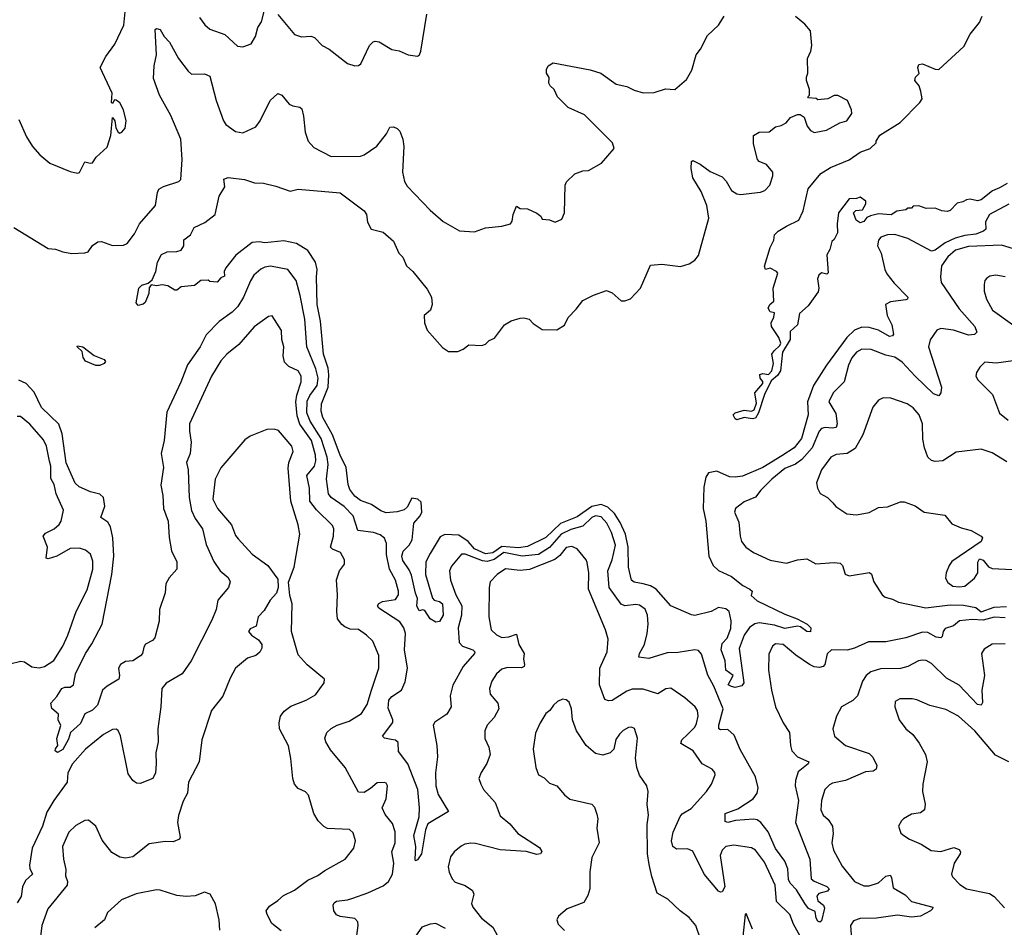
# Model space of a CAD drawing. Extents: x 2220520 to 2384350, y 721165 to 893491.
# Tile 253 of 256: x 2292619 to 2297981, y 878375 to 883316. Entities that reach past the tile are written whole.
import ezdxf

# ---------------------------------------------------------------- set-up
doc = ezdxf.new("R2010")
doc.units = 0

msp = doc.modelspace()

# ---------------------------------------------------------------- linework, layer by layer
at = {"layer": '0CON20XD'}
for points in [[(2292615, 882772.5), (2292657.3, 882677.3), (2292688.8, 882625), (2292729.2, 882579.2), (2292784.1, 882534.1), (2292895, 882488.8), (2292935, 882480), (2292945.8, 882484.2), (2292975, 882542.5), (2293003.9, 882533.9), (2293015, 882536.7), (2293035, 882567.5), (2293095, 882622.5), (2293115.6, 882685), (2293125, 882782.5), (2293138, 882765), (2293143.6, 882726.4), (2293155, 882703.3), (2293165, 882697.5), (2293175, 882702.5), (2293193.3, 882725), (2293200, 882765), (2293184, 882825), (2293165, 882863.3), (2293145, 882876.7), (2293135, 882880), (2293125, 882860), (2293120, 882865), (2293123.8, 882915), (2293058, 883055), (2293088, 883115), (2293138.3, 883181.7), (2293187.1, 883285), (2293196.7, 883395)], [(2293598, 883328), (2293626.8, 883286.8), (2293655, 883264.2), (2293735.7, 883235.7), (2293805, 883171.2), (2293835, 883168.8), (2293880, 883185), (2293904, 883225), (2293916.6, 883273.4), (2293936.6, 883303.4), (2293952.1, 883367.9)], [(2294025, 883344.2), (2294115, 883234.3), (2294153, 883223), (2294205, 883225.7), (2294225, 883218.8), (2294266.7, 883175), (2294304.3, 883154.3), (2294405, 883077.5), (2294443.6, 883063.6), (2294465, 883066.7), (2294476.7, 883075), (2294524.3, 883175.7), (2294544.2, 883195.8), (2294555, 883198.8), (2294577.5, 883195), (2294645, 883154), (2294685.7, 883145.7), (2294735, 883123.8), (2294785, 883116.7), (2294796.1, 883123.9), (2294803.8, 883145), (2294836, 883345)], [(2294689.5, 882709.5), (2294705.5, 882665.5), (2294710.6, 882625), (2294704.4, 882485), (2294714.3, 882435), (2294729.7, 882409.7), (2294855, 882279.2), (2294925, 882216.2), (2295015, 882166), (2295095, 882160), (2295155, 882182.5), (2295245, 882191.9), (2295292.5, 882205), (2295301.7, 882218.3), (2295306.7, 882255), (2295325, 882300), (2295345, 882287.5), (2295385, 882286.2), (2295435, 882263.3), (2295456.4, 882246.4), (2295465, 882230), (2295505, 882226.7), (2295535, 882213.8), (2295570.7, 882229.3), (2295586.7, 882265), (2295590, 882415), (2295597.7, 882432.3), (2295643, 882477), (2295685, 882492), (2295715.9, 882494.1), (2295787.5, 882535), (2295856, 882614), (2295846.7, 882645), (2295805, 882687.5), (2295695, 882796.9), (2295605, 882838), (2295548, 882895), (2295530, 882935), (2295507.5, 882955), (2295500.7, 882970.7), (2295501.7, 883001.7), (2295487.5, 883025), (2295487.5, 883045), (2295496.7, 883065), (2295525, 883080), (2295725, 883042.9), (2295784.2, 883024.2), (2295867.5, 882965), (2295925, 882952.5), (2295965, 882931.4), (2296015, 882917.5), (2296075, 882920), (2296135, 882939.2), (2296187.5, 882935), (2296250.7, 882989.3), (2296279.5, 883040.5), (2296302, 883125), (2296326.2, 883155), (2296365, 883230), (2296425, 883286.7), (2296456, 883335)], [(2295155, 881550), (2295175, 881570), (2295205, 881582.5), (2295260, 881655), (2295295, 881675.8), (2295345, 881690.8), (2295365, 881692.9), (2295393.3, 881685), (2295415, 881661.2), (2295465, 881630), (2295545, 881627.5), (2295585, 881653.3), (2295606, 881695), (2295650.3, 881739.7), (2295685, 881786.7), (2295744.1, 881815.9), (2295815, 881840.8), (2295845, 881828.6), (2295895, 881785.7), (2295915, 881784.4), (2295945, 881795.6), (2295999.4, 881855), (2296055, 881980), (2296115, 881984.2), (2296217.3, 881972.7), (2296263.9, 881986.1), (2296295, 882006.2), (2296315, 882032.5), (2296371.5, 882235), (2296361.8, 882305), (2296329.8, 882379.8), (2296284.2, 882455), (2296275.8, 882505), (2296277, 882543), (2296285, 882548.8), (2296325, 882529.4), (2296378.8, 882488.8), (2296445, 882461.1), (2296466.9, 882436.9), (2296495.8, 882385), (2296525, 882366.9), (2296545, 882363.3), (2296653.9, 882376.1), (2296676.7, 882385), (2296703.8, 882415), (2296720, 882465), (2296720, 882485), (2296685, 882526.7), (2296645, 882543.8), (2296636.2, 882555), (2296615, 882640), (2296614.3, 882685.7), (2296645, 882704), (2296700, 882705), (2296735, 882733.3), (2296765, 882740), (2296792.5, 882755), (2296816.4, 882783.6), (2296855, 882800), (2296868.8, 882798.8), (2296890, 882785), (2296906.4, 882736.4), (2296925, 882713.3), (2296945, 882701.2), (2297012.5, 882715), (2297085, 882754), (2297122.5, 882765), (2297151.2, 882805), (2297148.8, 882825), (2297127.5, 882875), (2297075, 882903.3), (2297055, 882902.5), (2297020, 882885), (2296965, 882880), (2296957, 882887), (2296915, 882890), (2296910, 882895), (2296920, 882905), (2296920, 882935), (2296903.9, 882983.9), (2296903.6, 883003.6), (2296910, 883025), (2296909.2, 883105), (2296926.9, 883145), (2296931.9, 883175), (2296925.5, 883255), (2296895, 883290.8), (2296843.7, 883333.7)], [(2297995.9, 882424.1), (2297955, 882399.5), (2297915.5, 882384.5), (2297855, 882334.3), (2297835, 882330), (2297795, 882338.8), (2297774.2, 882335.8), (2297755, 882323.8), (2297724, 882316), (2297685, 882277.5), (2297669.3, 882270.7), (2297640, 882275), (2297605, 882290), (2297555, 882287.5), (2297515, 882302.5), (2297485, 882300), (2297475, 882290), (2297455, 882290), (2297445, 882280), (2297395, 882272.5), (2297365, 882253.8), (2297295, 882258.8), (2297251.2, 882248.8), (2297231.2, 882238.8), (2297215, 882216.7), (2297195, 882210), (2297173.9, 882223.9), (2297160, 882265), (2297173, 882277), (2297209.3, 882280.7), (2297226.4, 882313.6), (2297227, 882327), (2297195, 882350), (2297175, 882342.5), (2297135, 882340), (2297077.5, 882265), (2297070, 882205), (2297072.5, 882155), (2297055, 882120), (2297042.3, 882107.7), (2297030, 882065), (2297014, 882035), (2297021.7, 881938.3), (2297015, 881930), (2296985, 881937.5), (2296971.2, 881925), (2296964, 881905), (2296970, 881855), (2296966.2, 881835), (2296912, 881758), (2296865, 881716.2), (2296854.2, 881655), (2296815, 881617.5), (2296813.8, 881575), (2296772, 881505), (2296762.5, 881405), (2296745, 881378), (2296710.3, 881349.7), (2296674.4, 881275.6), (2296642, 881175), (2296625, 881146.7), (2296607.7, 881142.3), (2296565, 881150), (2296525, 881137.5), (2296515, 881142.5), (2296504, 881165), (2296515, 881176), (2296565, 881189.2), (2296605, 881183.8), (2296618.6, 881191.4), (2296631.7, 881228.3), (2296622.9, 881285), (2296666.7, 881335), (2296665.9, 881345.9), (2296652, 881365), (2296650, 881385), (2296665, 881390), (2296696, 881384), (2296715.6, 881404.4), (2296724.5, 881445), (2296715.7, 881495), (2296726.8, 881513.2), (2296758.8, 881541.2), (2296764, 881555), (2296752.5, 881585), (2296712.5, 881645), (2296712, 881665), (2296726.2, 881696.2), (2296729.3, 881719.3), (2296705, 881726.2), (2296694, 881745), (2296703.8, 881765), (2296726.4, 881783.6), (2296721.2, 881855), (2296747.5, 881935), (2296740, 881945), (2296705, 881962.5), (2296680, 881955), (2296674.2, 881974.2), (2296705.8, 882075), (2296726.2, 882115), (2296730, 882145), (2296750, 882165), (2296795, 882192.5), (2296862.5, 882225), (2296885.6, 882274.4), (2296912.5, 882395), (2296981, 882479), (2297035, 882511.5), (2297135, 882552), (2297195, 882594.5), (2297250, 882615), (2297282.5, 882645), (2297282.5, 882655), (2297302.3, 882687.7), (2297413.1, 882756.9), (2297521.2, 882865), (2297533.3, 882885), (2297526.7, 882925), (2297516.7, 882955), (2297493.8, 882985), (2297497, 883003), (2297516.7, 883023.3), (2297510, 883055), (2297515, 883072.5), (2297535, 883076), (2297605, 883046), (2297625, 883044), (2297760.3, 883169.7), (2297795, 883237.5), (2297845, 883301.2), (2297860, 883335)], [(2292587.5, 882185), (2292775, 882070), (2292815, 882067.1), (2292855, 882051.4), (2292903.7, 882043.7), (2292975, 882045.7), (2292992.5, 882052.5), (2293015, 882085.8), (2293045, 882107.1), (2293065, 882108.1), (2293125, 882086.9), (2293185, 882088.1), (2293205, 882098.1), (2293245, 882150), (2293272.3, 882205), (2293359.2, 882305), (2293369.4, 882375), (2293377.5, 882392.5), (2293403.1, 882406.9), (2293485.6, 882434.4), (2293497.5, 882445), (2293504.6, 882555), (2293497.6, 882665), (2293443.1, 882795), (2293380.8, 882905), (2293347.8, 882995), (2293351.2, 883065), (2293364.5, 883125), (2293357, 883263), (2293365, 883267.5), (2293385, 883262.5), (2293406, 883225), (2293435, 883193.3), (2293484, 883105), (2293536.2, 883035), (2293555, 883018.8), (2293625, 883020.6), (2293655, 883008.8), (2293689.5, 882875), (2293729.2, 882765), (2293741.2, 882745), (2293795, 882706.2), (2293835, 882700), (2293905, 882732), (2293929.2, 882765), (2293983.4, 882876.6), (2294025, 882913.3), (2294046.2, 882905), (2294085.9, 882855.9), (2294105.9, 882845.9), (2294145, 882838.8), (2294155, 882830), (2294165, 882790), (2294173.6, 882703.6), (2294190, 882655), (2294220.2, 882620.2), (2294315, 882570.8), (2294475, 882572.9), (2294495, 882579.2), (2294563.6, 882626.4), (2294615.8, 882695), (2294635, 882731.2), (2294655, 882732), (2294675, 882724), (2294689.5, 882709.5)], [(2298005, 882311.5), (2297900, 882255), (2297877.6, 882215), (2297879.5, 882175), (2297866.9, 882165), (2297825, 882148), (2297765, 882141.1), (2297713.3, 882126.7), (2297659.3, 882100.7), (2297605, 882061.2), (2297585, 882054.7), (2297455.1, 882125.1), (2297385, 882145.5), (2297345, 882145.2), (2297307.9, 882132.1), (2297294.8, 882115), (2297291, 882085), (2297309.5, 882045), (2297330.8, 881955), (2297341.7, 881931.7), (2297381.2, 881881.2), (2297455.8, 881805), (2297453.8, 881795), (2297445, 881790.6), (2297360.1, 881779.9), (2297334.6, 881765), (2297343.7, 881705), (2297368.8, 881655), (2297377.1, 881602.9), (2297372, 881595), (2297355, 881591.8), (2297294.8, 881624.8), (2297245, 881639.3), (2297205, 881642.7), (2297165.4, 881625), (2297123.6, 881586.4), (2297011.6, 881435), (2296941.9, 881325), (2296909.8, 881235), (2296913.1, 881165), (2296876.6, 881035), (2296837.2, 880985), (2296769, 880941), (2296665, 880877.1), (2296555, 880830.4), (2296515, 880824.5), (2296485, 880827.2), (2296415, 880857.7), (2296370.5, 880849.5), (2296356.2, 880825), (2296345, 880771.2), (2296341.3, 880655), (2296354.8, 880585), (2296372.4, 880395), (2296394.6, 880344.6), (2296425, 880316.4), (2296494.4, 880285), (2296557.3, 880235), (2296595.7, 880215), (2296607.1, 880205), (2296601.4, 880181.4), (2296635, 880151.5), (2296785, 880079.2), (2296852.5, 880055), (2296907.5, 880025), (2296926.7, 880005), (2296925, 879984), (2296905, 879985.8), (2296870.5, 880010.5), (2296854.7, 880014.7), (2296785, 880001.9), (2296729.6, 880019.6), (2296645, 880032.4), (2296622.3, 880027.8), (2296593.1, 880006.9), (2296564.7, 879965.3), (2296537.3, 879892.7), (2296562.9, 879705), (2296550.8, 879689.2), (2296515, 879681.2), (2296495.8, 879685.8), (2296477.5, 879695), (2296504, 879745), (2296464.4, 879775), (2296460.5, 879825), (2296438.1, 879885), (2296445, 879920.5), (2296471.2, 879948.8), (2296492, 880002), (2296494.1, 880044.1), (2296482.7, 880095), (2296465, 880108.5), (2296425, 880115.5), (2296385, 880093.8), (2296295, 880073.1), (2296276.8, 880076.8), (2296165, 880125.5), (2296085, 880216.2), (2296055, 880233.2), (2296014.7, 880244.7), (2295965, 880254.6), (2295951.5, 880265), (2295934.6, 880335), (2295932.6, 880445), (2295918, 880515), (2295888.7, 880578.7), (2295857.4, 880627.4), (2295822.7, 880662.7), (2295785, 880677), (2295734.9, 880665.1), (2295655, 880608.9), (2295565, 880572.9), (2295485, 880497.5), (2295385, 880448.5), (2295335, 880441.4), (2295245, 880448.6), (2295195, 880414.3), (2295155, 880407.2), (2295096, 880435), (2295060.7, 880475), (2295010.1, 880510.1), (2294935, 880512.5), (2294909.8, 880500.2), (2294855, 880410.6), (2294830, 880365), (2294828.9, 880295), (2294866.6, 880166.6), (2294875.6, 880155.6), (2294905, 880148.8), (2294921.1, 880135), (2294925.7, 880074.3), (2294905, 880040), (2294885, 880036.7), (2294855, 880053.3), (2294825, 880098.8), (2294815, 880103.8), (2294795, 880097.5), (2294781.1, 880125), (2294785.7, 880165), (2294773.8, 880193.8), (2294752.2, 880292.2), (2294740.5, 880320.5), (2294705, 880372.5), (2294699.8, 880395), (2294707.2, 880422.8), (2294740.4, 880455), (2294757.1, 880485), (2294765.5, 880575), (2294799.5, 880615), (2294808.8, 880635), (2294805, 880688.8), (2294786.7, 880705), (2294755, 880710.8), (2294728.8, 880661.2), (2294712.5, 880647.5), (2294675, 880636.4), (2294615, 880631.1), (2294585, 880642.5), (2294535, 880676.5), (2294475, 880697.5), (2294445, 880722.1), (2294417.6, 880757.6), (2294408, 880785), (2294397.4, 880877.4), (2294365, 880944.3), (2294323.2, 881055), (2294270.5, 881150.5), (2294261, 881185), (2294262.6, 881225), (2294299.2, 881315), (2294303.2, 881383.2), (2294298.4, 881418.4), (2294273, 881495), (2294257.8, 881675), (2294239.7, 881765), (2294234.7, 881915), (2294238.9, 881955), (2294230.4, 881995), (2294188.5, 882058.5), (2294126.9, 882096.9), (2294058.1, 882111.9), (2293955, 882101.1), (2293924, 882106), (2293885, 882102.5), (2293795.5, 882034.5), (2293741.2, 881965), (2293732.5, 881945), (2293735, 881920), (2293715, 881910), (2293695, 881887.5), (2293655, 881890), (2293645, 881897.5), (2293605, 881896.7), (2293571.7, 881868.3), (2293498.3, 881861.7), (2293475, 881842.5), (2293465, 881842.5), (2293426.1, 881866.1), (2293395, 881872.5), (2293365, 881867.5), (2293335, 881872.5), (2293324.2, 881855.8), (2293323.3, 881825), (2293303, 881777), (2293292.5, 881767.5), (2293265, 881760), (2293253.9, 881773.9), (2293268.9, 881855), (2293285, 881870.6), (2293318.3, 881881.7), (2293340.5, 881899.5), (2293360.8, 881945), (2293369.5, 881995), (2293392.2, 882037.8), (2293422.3, 882052.3), (2293475, 882053.3), (2293498.3, 882061.7), (2293512.5, 882085), (2293513, 882117), (2293550, 882145), (2293568.8, 882185), (2293628.3, 882211.7), (2293684.1, 882255.9), (2293706.2, 882355), (2293736.7, 882405), (2293731.7, 882448.3), (2293753.9, 882456.1), (2293843.7, 882446.3), (2293898.3, 882428.3), (2293946.2, 882426.2), (2294015, 882410), (2294092.7, 882382.7), (2294135, 882393.8), (2294365, 882373.3), (2294494.2, 882275), (2294508, 882255), (2294513, 882213), (2294532.5, 882175), (2294598.3, 882158.3), (2294655, 882110), (2294683.9, 882043.9), (2294705, 882022.5), (2294725.9, 881975.9), (2294760, 881945), (2294838.7, 881848.7), (2294861.5, 881805), (2294865.6, 881765), (2294855.5, 881734.5), (2294822.5, 881705), (2294822.9, 881665), (2294837.5, 881625), (2294921.3, 881531.3), (2294955, 881509.2), (2295005, 881510), (2295035, 881522), (2295065, 881546), (2295135, 881541.2), (2295155, 881550)], [(2298055, 882061.9), (2297965, 882088.4), (2297785, 882080.8), (2297715, 882061), (2297672.7, 882025), (2297637.9, 881975), (2297633.1, 881915), (2297636.9, 881885), (2297735, 881742.5), (2297819.5, 881645), (2297830.8, 881615), (2297818.9, 881601.1), (2297785, 881599.2), (2297703.8, 881625), (2297634.5, 881635.5), (2297613.3, 881625), (2297577.3, 881572.7), (2297568.5, 881535), (2297637.8, 881315), (2297635.7, 881285), (2297625, 881268.8), (2297595, 881278.6), (2297494.8, 881374.8), (2297425, 881450.6), (2297385, 881479.1), (2297335, 881488.8), (2297255, 881521.1), (2297205, 881521.9), (2297175, 881505.6), (2297150.9, 881475), (2297131.5, 881435), (2297108.5, 881345), (2297048.9, 881285), (2297025.6, 881235), (2297062.6, 881172.6), (2297070, 881115), (2297065, 881095.8), (2297045, 881091.6), (2297005, 881095.9), (2296985, 881090), (2296972.1, 881075), (2296933.9, 880985), (2296878, 880922), (2296844.5, 880895.5), (2296785, 880873.2), (2296715.4, 880815), (2296654.7, 880755.3), (2296625, 880716.9), (2296565, 880691.2), (2296516.7, 880655), (2296511.2, 880635), (2296535, 880580), (2296542, 880505), (2296550, 880475), (2296573.8, 880445), (2296615, 880416), (2296705, 880372.9), (2296795, 880357.5), (2296855, 880375.7), (2296905, 880381.2), (2296955, 880353.8), (2297055, 880360.6), (2297086.4, 880356.4), (2297100, 880345), (2297115, 880296.7), (2297135, 880288.8), (2297245.8, 880305.8), (2297257.5, 880297.5), (2297270.8, 880255), (2297316, 880185), (2297332, 880172), (2297372, 880162), (2297405, 880145.5), (2297553.3, 880113.3), (2297685, 880131), (2297758, 880128), (2297825.4, 880115.4), (2297855, 880092.2), (2297925, 880117.7), (2297992.1, 880122.1)], [(2294968.1, 879575), (2294945.4, 879534.6), (2294879.1, 879490.9), (2294870.6, 879475), (2294891.1, 879365), (2294893.5, 879303.5), (2294884.2, 879215), (2294885.2, 879145), (2294898.5, 879098.5), (2294954.2, 879005), (2294841.4, 878938.6), (2294828.9, 878905), (2294806.7, 878775), (2294785, 878742.5), (2294775, 878737.5), (2294773.3, 878745), (2294777.1, 878815), (2294766.2, 878875), (2294793.8, 878976.2), (2294796, 879026), (2294787.1, 879125), (2294733.6, 879265), (2294681.4, 879331.4), (2294680.8, 879380.8), (2294665, 879393.2), (2294641.8, 879398.2), (2294606.7, 879405), (2294594.2, 879415), (2294650.9, 879489.1), (2294650.6, 879505), (2294625, 879567.5), (2294628.8, 879611.2), (2294645, 879631.5), (2294699.1, 879665), (2294717.9, 879712.1), (2294730.2, 879785), (2294715.2, 879885), (2294719.5, 879975), (2294711.8, 880005), (2294688.5, 880038.5), (2294575, 880112.3), (2294567.5, 880125), (2294575, 880136.9), (2294595, 880147.8), (2294665, 880159.4), (2294681.8, 880185), (2294682.5, 880205), (2294665.3, 880265), (2294632.7, 880325), (2294616.7, 880405), (2294616.2, 880465), (2294605, 880494), (2294582.1, 880512.1), (2294546.2, 880525), (2294460, 880535), (2294436.1, 880615), (2294386.9, 880665), (2294315, 880714.7), (2294301.2, 880735), (2294290.5, 880815), (2294298.8, 880895), (2294293.3, 880935), (2294261.1, 881035), (2294200.8, 881130.8), (2294183.3, 881175), (2294185, 881238.5), (2294199.8, 881270.2), (2294238.7, 881325), (2294244.4, 881365), (2294232.7, 881415), (2294182.6, 881535), (2294171.6, 881685), (2294147.1, 881815), (2294125, 881896), (2294078.8, 881955), (2293985, 881974), (2293955, 881969.2), (2293932, 881958), (2293894.5, 881925), (2293876.6, 881893.4), (2293838.9, 881805), (2293806.9, 881755), (2293775.6, 881724.4), (2293705, 881673.6), (2293635, 881600), (2293602.4, 881535), (2293533.8, 881436.2), (2293496.9, 881343.1), (2293420.1, 881179.9), (2293407, 881025), (2293389.6, 880955), (2293401.8, 880878.2), (2293387.5, 880782.5), (2293399.6, 880725), (2293401.8, 880655), (2293428.2, 880585), (2293433.7, 880496.3), (2293446.2, 880425), (2293474.7, 880364.7), (2293474.4, 880325), (2293432.7, 880277.3), (2293415.3, 880244.7), (2293411.6, 880195), (2293381.6, 880105), (2293378.9, 880041.1), (2293355, 879951.2), (2293343, 879937), (2293305, 879915.6), (2293295, 879899.2), (2293287.6, 879865), (2293277.6, 879852.4), (2293235, 879825.7), (2293195, 879821.9), (2293168.2, 879805), (2293156.7, 879785), (2293162.9, 879745), (2293158.8, 879725), (2293095, 879688), (2293070, 879665), (2293044, 879585), (2293015, 879556.2), (2292975, 879536.7), (2292950.9, 879485), (2292896.9, 879435), (2292885, 879398.8), (2292855, 879343.1), (2292825, 879326.2), (2292813.3, 879335), (2292813.8, 879346.2), (2292826.7, 879365), (2292822.3, 879402.3), (2292844.1, 879474.1), (2292828.8, 879505), (2292830, 879535), (2292795, 879566.2), (2292788.6, 879595), (2292821.2, 879631.2), (2292848.6, 879675), (2292865, 879681.8), (2292895, 879681.9), (2292913.1, 879695), (2292924.1, 879755), (2292976.9, 879865), (2293011.9, 879918.1), (2293068.1, 880025), (2293121.9, 880295), (2293132.5, 880395), (2293127.5, 880495), (2293113.9, 880555), (2293099.5, 880579.5), (2293060.6, 880605), (2293082.8, 880667.2), (2293075.5, 880715), (2293055, 880732.7), (2293005, 880746.4), (2292943, 880773), (2292922.3, 880792.3), (2292872.6, 880902.6), (2292850.8, 881060.8), (2292833.3, 881113.3), (2292738.2, 881205), (2292698.8, 881288.8), (2292654.5, 881335), (2292615, 881353.1)], [(2297985, 881915.6), (2297935, 881924.2), (2297901.2, 881918.8), (2297885, 881908.8), (2297874.4, 881895.6), (2297870.8, 881875), (2297871.7, 881838.3), (2297883.5, 881795), (2297915.8, 881735), (2298025, 881656.9)], [(2294442.5, 878235), (2294462.9, 878385), (2294460, 878405), (2294445, 878422.5), (2294365, 878434.4), (2294343.6, 878443.6), (2294330.8, 878465), (2294325.8, 878495), (2294331.7, 878508.3), (2294345, 878518.1), (2294405, 878524.5), (2294434.2, 878534.2), (2294515, 878562.1), (2294599.2, 878600.8), (2294628.1, 878625), (2294649.5, 878665), (2294656.1, 878723.9), (2294645.5, 878785), (2294664, 878835), (2294663.4, 878895), (2294650.1, 878940.1), (2294609.2, 878989.2), (2294593.1, 879025), (2294615.6, 879075), (2294621.4, 879145), (2294615, 879158.8), (2294605, 879163.8), (2294565, 879161.2), (2294530.3, 879129.7), (2294495, 879108.6), (2294465, 879110), (2294392.1, 879245), (2294311.1, 879341.1), (2294285.7, 879385), (2294280.6, 879405), (2294292.2, 879435), (2294315, 879456.5), (2294348, 879475), (2294412.9, 879497.1), (2294481.2, 879538.8), (2294511.9, 879588.1), (2294535.9, 879665), (2294574.4, 879785.6), (2294575.5, 879855), (2294542.1, 879932.1), (2294507.5, 879965), (2294465, 879995.3), (2294418.3, 879998.3), (2294390.6, 880010.6), (2294373.3, 880023.3), (2294349.5, 880055), (2294345.4, 880095), (2294350.7, 880185), (2294344.4, 880265.6), (2294360.8, 880315), (2294388.8, 880351.2), (2294388.1, 880375), (2294366, 880416), (2294322.9, 880432.9), (2294312.1, 880445), (2294328.5, 880505), (2294330.5, 880545), (2294322.4, 880562.4), (2294235, 880646.8), (2294199.8, 880695), (2294197.5, 880765), (2294183.4, 880835), (2294225, 880885.5), (2294232.5, 880915), (2294230.9, 880945), (2294208.8, 881025), (2294144.7, 881114.7), (2294129.7, 881159.7), (2294123.1, 881235), (2294128.2, 881271.8), (2294152.5, 881345), (2294152.7, 881375), (2294135, 881404.3), (2294085, 881427.1), (2294061.5, 881451.5), (2294054.5, 881485.5), (2294058.2, 881535), (2294046.5, 881575), (2294045, 881623.8), (2293995, 881703.3), (2293975, 881700), (2293896.1, 881643.9), (2293812.2, 881547.8), (2293747.5, 881495), (2293715, 881458), (2293664.4, 881375), (2293544.6, 881115), (2293543.8, 881075), (2293553.6, 881015), (2293548.2, 880955), (2293528.2, 880905), (2293537.1, 880865), (2293537.8, 880812.2), (2293541.4, 880715), (2293554.8, 880644.8), (2293575, 880600.5), (2293615.5, 880545), (2293635, 880458.8), (2293676.2, 880366.2), (2293711.4, 880315), (2293755, 880280), (2293765.6, 880255), (2293755.6, 880225), (2293699.1, 880155), (2293688.5, 880105), (2293665, 880046.7), (2293553.1, 879825), (2293504.3, 879755), (2293416.4, 879703.6), (2293392.9, 879675), (2293388.2, 879575), (2293370.8, 879455), (2293372.7, 879385), (2293360.5, 879325), (2293361.8, 879265), (2293358.8, 879215), (2293345, 879184.2), (2293275, 879158), (2293255, 879160), (2293235, 879173.8), (2293210.7, 879210.7), (2293167.8, 879417.8), (2293155.5, 879445.5), (2293145, 879454), (2293125, 879451.4), (2293075, 879424.3), (2292978.5, 879345), (2292906.4, 879265), (2292881.1, 879215), (2292878.5, 879165), (2292805, 879064.4), (2292768, 879002), (2292744.2, 878925), (2292686.6, 878805), (2292672.5, 878712.5), (2292674.5, 878694.5), (2292688.9, 878665), (2292650.6, 878629.4), (2292634.3, 878595.7), (2292627.1, 878542.9), (2292605, 878507.3)], [(2293055, 881433.5), (2293033.6, 881433.6), (2292977.3, 881457.3), (2292965, 881477.5), (2292959.1, 881509.1), (2292932.5, 881535), (2292935, 881540), (2292962.5, 881535), (2293025, 881487.1), (2293080, 881465), (2293085.8, 881455), (2293079.2, 881445), (2293055, 881433.5)], [(2298135, 881472.5), (2297936.6, 881446.6), (2297875, 881451.2), (2297846.7, 881425), (2297828.8, 881395), (2297826, 881375), (2297836, 881355), (2297915.5, 881275.5), (2297953.8, 881173.8), (2298001.4, 881135)], [(2297995, 880908.1), (2297915, 880958.5), (2297855, 880977.3), (2297719.3, 880960.7), (2297645.5, 880914.5), (2297605, 880911.4), (2297585, 880916), (2297564.4, 880935), (2297545.3, 880985.3), (2297537.7, 881032.3), (2297536, 881116), (2297517.8, 881165), (2297485, 881202.9), (2297451.2, 881225), (2297362.5, 881255), (2297321.9, 881258.1), (2297296.2, 881245), (2297264.5, 881205.5), (2297210, 881055), (2297168.4, 880981.6), (2297125, 880954.5), (2297065, 880949.2), (2297036.7, 880935), (2296986, 880865), (2296958.8, 880795), (2296963.8, 880765), (2296977.3, 880737.3), (2297017.5, 880715), (2297046.7, 880685), (2297063.3, 880665), (2297122.5, 880625), (2297175, 880620.8), (2297245, 880632.9), (2297295, 880660), (2297345.5, 880664.5), (2297415, 880690.8), (2297435, 880690.8), (2297495, 880669.2), (2297545, 880634.3), (2297657.6, 880617.6), (2297695, 880572), (2297745, 880550), (2297800, 880535), (2297853.8, 880505), (2297861.2, 880495), (2297854.2, 880475.8), (2297694.5, 880365.5), (2297680, 880345), (2297664, 880305), (2297660, 880275), (2297672.3, 880252.3), (2297701.2, 880231.2), (2297735, 880228), (2297765, 880232.9), (2297817.5, 880275), (2297836.2, 880305), (2297837, 880363), (2297845, 880380), (2297865, 880373.3), (2297895, 880338), (2297915, 880327.8), (2298023.5, 880323.5)], [(2292565, 879810), (2292625, 879822.9), (2292645, 879820.8), (2292685, 879792.9), (2292725, 879788.1), (2292755, 879794.4), (2292805, 879828), (2292854.6, 879905.4), (2292881.8, 879965), (2292926.4, 880095), (2292987.1, 880212.9), (2293017.3, 880325), (2293017.8, 880367.8), (2293005.4, 880405.4), (2292978.3, 880428.3), (2292945, 880439.4), (2292895, 880437.5), (2292822.5, 880395), (2292775, 880381.4), (2292763.9, 880383.9), (2292770.6, 880445), (2292748.1, 880505), (2292759.3, 880520.7), (2292807.5, 880545), (2292835, 880567.5), (2292844.5, 880585.5), (2292857.8, 880645), (2292817.9, 880735), (2292806.5, 880785), (2292789, 880819), (2292789.2, 880885), (2292782.5, 880912.5), (2292765.4, 880995), (2292748.8, 881028.8), (2292675, 881113.3), (2292623.9, 881156.1), (2292605, 881155.8)], [(2294044, 878355), (2293992.9, 878395), (2293966.4, 878445), (2293962.2, 878465), (2293979.3, 878490.7), (2294025, 878520), (2294055, 878548.1), (2294115, 878577.1), (2294188.8, 878631.2), (2294243.7, 878656.3), (2294281.2, 878685), (2294391.2, 878745), (2294438, 878805), (2294447.1, 878845), (2294435, 878890), (2294415, 878908), (2294295, 878913.1), (2294275, 878922.9), (2294245, 878954.2), (2294221.1, 878995), (2294192, 879095), (2294175, 879112.5), (2294135, 879130.6), (2294116.5, 879155), (2294107.5, 879185), (2294095.7, 879294.3), (2294083.7, 879363.7), (2294034.3, 879455), (2294031.7, 879488.3), (2294040, 879525), (2294059.3, 879550.7), (2294095, 879579.2), (2294178.6, 879611.4), (2294230.3, 879639.7), (2294277.5, 879705), (2294280, 879725), (2294184.5, 879804.5), (2294135, 879858.8), (2294100, 879985), (2294103.8, 880135), (2294090.7, 880180.7), (2294083.6, 880253.6), (2294114, 880335), (2294145.5, 880515), (2294136.2, 880565), (2294095.3, 880695), (2294081.1, 880875), (2294084.6, 880904.6), (2294107.8, 880965), (2294101.2, 880995), (2294028.7, 881078.7), (2294005, 881085.8), (2293965, 881084), (2293875, 881048.8), (2293845, 881028.8), (2293715, 880875.7), (2293683.9, 880815), (2293671.8, 880705), (2293696.8, 880655), (2293772.3, 880565), (2293795, 880508), (2293809.1, 880489.1), (2293885, 880405.7), (2293970, 880345), (2294025, 880270), (2294027.5, 880225), (2294017, 880193), (2293983.3, 880155), (2293950.3, 880099.7), (2293918, 880065), (2293906.2, 880015), (2293875, 880000), (2293866, 879985), (2293881.2, 879965), (2293919.3, 879940.7), (2293937.5, 879915), (2293937.5, 879895), (2293926.6, 879873.4), (2293905, 879854), (2293859.5, 879840.5), (2293795, 879786), (2293765, 879731.2), (2293725, 879633.3), (2293664.5, 879555.5), (2293611.9, 879395), (2293597.1, 879275), (2293538.6, 879165), (2293533.1, 879105), (2293508.9, 879061.1), (2293484.2, 878984.2), (2293478.1, 878945), (2293494.1, 878865.9), (2293489.2, 878855), (2293455, 878839.4), (2293411.7, 878841.7), (2293325, 878829.2), (2293235, 878758.2), (2293195, 878751.1), (2293165, 878756.9), (2293121.9, 878781.9), (2293068.5, 878848.5), (2293034.2, 878925), (2292995, 878958.8), (2292975, 878956.2), (2292925, 878929.2), (2292886.4, 878893.6), (2292853.1, 878815), (2292858.1, 878745), (2292871.1, 878688.9), (2292869.1, 878655), (2292879.5, 878625), (2292877.5, 878605), (2292773.1, 878475), (2292740.6, 878385), (2292729.4, 878295)], [(2297985, 880058.8), (2297925, 880063.6), (2297865, 880047.3), (2297805, 880050), (2297736.9, 880043.1), (2297704.8, 880015.3), (2297658.3, 880001.7), (2297647.8, 879985), (2297642.7, 879957.3), (2297635, 879950.8), (2297608.8, 879955), (2297565, 879979.4), (2297535, 879981.5), (2297445, 879950.8), (2297335, 879928.8), (2297240.4, 879929.6), (2297165, 879894.6), (2297125, 879883.2), (2297040, 879885), (2297016.1, 879863.9), (2297004.3, 879805), (2296995, 879794.4), (2296975, 879788.9), (2296945, 879792.5), (2296920.8, 879805), (2296846, 879856), (2296776.2, 879915), (2296735, 879918.6), (2296718, 879905), (2296697.7, 879862.3), (2296697.1, 879775), (2296713.6, 879666.4), (2296734.6, 879575), (2296777.4, 879487.4), (2296810.5, 879435), (2296816.2, 879365), (2296824.6, 879335), (2296855, 879303.8), (2296915.8, 879275), (2296912.5, 879265), (2296859.1, 879220.9), (2296843.1, 879175), (2296841.2, 879145), (2296860.2, 879065), (2296843.1, 878945), (2296922.3, 878745), (2296928.7, 878638.7), (2296945.5, 878625.5), (2297015, 878598), (2297026.7, 878585), (2297017.7, 878572.3), (2296970.9, 878559.1), (2296960.6, 878545), (2296965, 878518.8), (2296996.4, 878496.4), (2297001.7, 878478.3), (2296985, 878410), (2296977, 878403), (2296965, 878407.5), (2296956.7, 878425), (2296951.2, 878461.2), (2296915, 878477.5), (2296895.3, 878505.3), (2296848.8, 878578.8), (2296814.2, 878615), (2296806.4, 878635), (2296802.7, 878692.8), (2296785.7, 878735.7), (2296734.5, 878804.5), (2296695, 878895.4), (2296655, 878946.1), (2296635, 878960), (2296615, 878963.1), (2296516.1, 878956.1), (2296475, 878945.6), (2296461.1, 878951.1), (2296460, 878995), (2296530.4, 879019.6), (2296612.5, 879075), (2296634.1, 879105), (2296640, 879135), (2296625, 879194.3), (2296542.2, 879342.2), (2296510.2, 879420.2), (2296475, 879451.5), (2296435, 879449.5), (2296425.5, 879455.5), (2296425.4, 879475), (2296450.5, 879565), (2296398.3, 879688.3), (2296367, 879747), (2296331.7, 879861.7), (2296315, 879882.5), (2296295, 879885.7), (2296205, 879870.4), (2296145, 879868.2), (2296045, 879837.7), (2295990, 879845), (2295993.8, 879865), (2296021.3, 879915), (2296035.4, 879975), (2296041.5, 880025), (2296037.3, 880075), (2296025, 880106.7), (2295995, 880127.9), (2295975, 880131.8), (2295915, 880125.3), (2295895, 880133.8), (2295828.6, 880225), (2295822.5, 880315), (2295846.2, 880375), (2295862.9, 880455), (2295841, 880525), (2295817.1, 880575), (2295785, 880610), (2295755, 880615.6), (2295734.7, 880605), (2295685, 880559), (2295620.1, 880540.1), (2295567.2, 880515), (2295505, 880442.8), (2295445, 880405.2), (2295355, 880396.1), (2295255, 880415.1), (2295202.9, 880377.1), (2295165, 880366.9), (2295140.2, 880370.2), (2295045, 880405.3), (2295025, 880406.2), (2294969.8, 880340.2), (2294959.6, 880315), (2294966, 880265), (2294994.8, 880184.8), (2295026.3, 880125), (2295024.8, 880075), (2295007.7, 880005), (2295012.8, 879925), (2295030, 879905), (2295086, 879885), (2295098, 879875), (2295095.8, 879865), (2295034.1, 879795), (2294977.6, 879692.4), (2294964.1, 879635), (2294968.1, 879575)], [(2296904.1, 878265), (2296832.1, 878392.1), (2296813.1, 878445), (2296740.8, 878515), (2296733.5, 878605), (2296675, 878730), (2296625.7, 878795), (2296605, 878807.8), (2296507.8, 878822.2), (2296464.3, 878815), (2296443.8, 878795), (2296434.2, 878765.8), (2296458.9, 878595), (2296445, 878568.8), (2296435, 878566.2), (2296425, 878571.2), (2296346.9, 878665), (2296285, 878789.2), (2296255, 878801.9), (2296195, 878801.1), (2296175.3, 878815.3), (2296169.1, 878845), (2296177.2, 878892.8), (2296215, 878977.5), (2296227.1, 878992.9), (2296275, 879022.2), (2296358.6, 879115), (2296385.8, 879155), (2296406, 879205), (2296405, 879217.5), (2296390, 879235), (2296334.6, 879264.6), (2296287.1, 879335), (2296220, 879375), (2296224.2, 879395), (2296256.4, 879425), (2296295, 879464.4), (2296305.3, 879484.7), (2296314.5, 879524.5), (2296310, 879555), (2296296.7, 879575), (2296241.4, 879625), (2296165, 879676.7), (2296136.9, 879673.1), (2296095, 879645.6), (2296015, 879672.2), (2295955, 879671.2), (2295925, 879661.2), (2295845, 879610), (2295825, 879606.9), (2295805, 879615.8), (2295777.3, 879695), (2295778.5, 879785), (2295818.8, 879875), (2295823.7, 879943.7), (2295809.1, 879995), (2295717.3, 880215), (2295717.5, 880305), (2295710, 880360), (2295704.2, 880375), (2295655.7, 880435.7), (2295625, 880448.5), (2295595, 880442.5), (2295560.4, 880399.6), (2295532.5, 880377.5), (2295395, 880322.2), (2295345, 880317.9), (2295265, 880326.9), (2295218.6, 880295), (2295181.4, 880255), (2295175.6, 880225), (2295173.1, 880065), (2295186.9, 879995), (2295215, 879966.7), (2295245, 879951.8), (2295283.4, 879956.6), (2295325, 879971.2), (2295337.3, 879915), (2295367.1, 879865), (2295362.9, 879835), (2295368.6, 879805), (2295365.4, 879794.6), (2295352.5, 879787.5), (2295275, 879789.6), (2295245, 879780.5), (2295215.7, 879755), (2295189.4, 879715), (2295178.1, 879675), (2295180.6, 879645), (2295222.9, 879595), (2295228.9, 879565), (2295202.1, 879517.9), (2295165.7, 879475), (2295152.5, 879445), (2295152.1, 879402.1), (2295173.3, 879355), (2295181.1, 879315), (2295163.4, 879266.6), (2295132.2, 879217.8), (2295119.2, 879185), (2295130, 879155), (2295145.4, 879125.4), (2295207.8, 879055), (2295235, 878982), (2295287.6, 878937.6), (2295331.9, 878885), (2295450.3, 878810.3), (2295461.7, 878788.3), (2295455.8, 878774.2), (2295435, 878771.9), (2295377.1, 878787.1), (2295235, 878796.2), (2295101.7, 878831.7), (2295075, 878833.4), (2295042.7, 878827.3), (2295023.7, 878816.3), (2294985, 878785.8), (2294965, 878758.8), (2294952.7, 878705), (2294958.5, 878675), (2294975, 878638.8), (2294990.3, 878620.3), (2295045, 878602.9), (2295084.2, 878575), (2295093.1, 878555), (2295080, 878505), (2295087.1, 878485), (2295133.3, 878425), (2295195.3, 878375.3), (2295234.6, 878304.6)], [(2297985, 879918.1), (2297915, 879915.6), (2297870.3, 879889.7), (2297857.1, 879865), (2297872.2, 879745), (2297858.9, 879665), (2297861.4, 879598.6), (2297855, 879583.8), (2297835, 879587.1), (2297735, 879693.2), (2297665, 879730.9), (2297585, 879811.8), (2297555, 879827.9), (2297535, 879829.6), (2297514.1, 879825.9), (2297455.3, 879794.7), (2297415, 879783.1), (2297307.4, 879782.6), (2297253.7, 879766.3), (2297228.5, 879745), (2297208.2, 879715), (2297181.9, 879635), (2297155, 879609.4), (2297094.5, 879575.5), (2297067.5, 879525), (2297047.5, 879455), (2297056.2, 879415), (2297116.7, 879365), (2297245, 879321.5), (2297265, 879300.8), (2297286.9, 879255), (2297282, 879235), (2297266.7, 879225), (2297225, 879221.5), (2297116, 879174), (2297045, 879160), (2297028.7, 879151.3), (2297004.3, 879125), (2296984.5, 879065.5), (2296982.5, 879015), (2296994, 878985), (2297021.1, 878961.1), (2297044.5, 878925), (2297048.5, 878885), (2297041.8, 878835), (2297050.9, 878795), (2297098.1, 878708.1), (2297165, 878624.5), (2297215, 878601.5), (2297245, 878600), (2297295, 878616.4), (2297335, 878652.9), (2297358.3, 878658.3), (2297366.6, 878646.6), (2297375, 878590), (2297441.4, 878551.4), (2297475.2, 878515.2), (2297591.2, 878485), (2297590, 878475), (2297578.6, 878465), (2297525, 878436.4), (2297475, 878430.2), (2297398.6, 878441.4), (2297285, 878424.2), (2297195, 878423.8), (2297159.3, 878410.7), (2297142.5, 878385), (2297150, 878285)], [(2296324.3, 878315), (2296301.2, 878385), (2296265, 878428.8), (2296215, 878464.2), (2296148.3, 878528.3), (2296091.2, 878561.2), (2296060.7, 878650.7), (2296047.3, 878717.3), (2296038.5, 878775), (2296035.7, 878935), (2296043.1, 878985), (2296036.9, 879045), (2296041.4, 879115), (2296034.3, 879145), (2295993.9, 879203.9), (2295979.5, 879245), (2295973.3, 879295), (2295984, 879405), (2295966.6, 879456.6), (2295950, 879465), (2295935, 879462.5), (2295905, 879445.8), (2295885, 879426), (2295865, 879396.7), (2295854.5, 879345.5), (2295835, 879324.2), (2295795, 879311.4), (2295755, 879320.9), (2295704.2, 879364.2), (2295651.1, 879445), (2295630, 879505), (2295624.2, 879564.2), (2295611.2, 879601.2), (2295595, 879613.3), (2295575, 879616.7), (2295547.5, 879605), (2295526.1, 879583.9), (2295506.7, 879555), (2295485, 879538.8), (2295452, 879485), (2295428.8, 879431.2), (2295415.9, 879344.1), (2295429.2, 879245), (2295444.3, 879204.3), (2295475, 879188), (2295505, 879160), (2295545, 879144.3), (2295585.5, 879095.5), (2295615, 879072.5), (2295735, 879046.2), (2295749.4, 879029.4), (2295761.7, 878991.7), (2295766.7, 878965), (2295762.2, 878915), (2295774.2, 878835), (2295734.4, 878755), (2295723.4, 878676.6), (2295724.4, 878585), (2295712.1, 878547.9), (2295690.3, 878509.7), (2295600, 878475), (2295552.5, 878435), (2295543.3, 878415), (2295551.7, 878391.7), (2295585, 878356.7)], [(2298005, 879276.5), (2297932, 879312), (2297820.9, 879445), (2297731.4, 879525), (2297661.4, 879561.4), (2297575, 879582.9), (2297505, 879613.3), (2297478.6, 879618.6), (2297411.2, 879618.8), (2297385.7, 879604.3), (2297384.5, 879574.5), (2297408, 879505), (2297445, 879456.2), (2297483.3, 879425), (2297517.3, 879377.3), (2297552, 879315), (2297560, 879275), (2297537.5, 879155), (2297535.8, 879114.2), (2297550, 879045), (2297545.8, 879015), (2297525, 878997.5), (2297475, 878990), (2297432.5, 878965), (2297420, 878955), (2297403.8, 878925), (2297417.7, 878887.7), (2297433.3, 878875), (2297465, 878854.2), (2297528.2, 878828.2), (2297582.5, 878792.5), (2297635, 878787.3), (2297705, 878809.4), (2297735, 878798.8), (2297742, 878785), (2297740, 878775), (2297707.5, 878725), (2297692.5, 878665), (2297699.2, 878649.2), (2297737.9, 878607.9), (2297775, 878584.4), (2297899.5, 878559.5), (2297925, 878543.3), (2297981.2, 878481.2)], [(2293708.8, 878358.8), (2293706.2, 878416.2), (2293685, 878502.5), (2293656.7, 878555), (2293625, 878566.2), (2293575, 878546), (2293525, 878542.2), (2293475, 878548.6), (2293385, 878577.5), (2293365, 878578.6), (2293253, 878557), (2293173.3, 878525), (2293096.7, 878455), (2293081.2, 878415), (2293027.7, 878372.3)], [(2296610, 878365), (2296575, 878450), (2296570, 878445), (2296556.9, 878325)], [(2294937.9, 878367.9), (2294884.5, 878395.5), (2294855, 878392.2), (2294808.8, 878375), (2294775, 878327.5)]]:
    msp.add_lwpolyline(points, dxfattribs=at)

doc.saveas('drawing.dxf')
